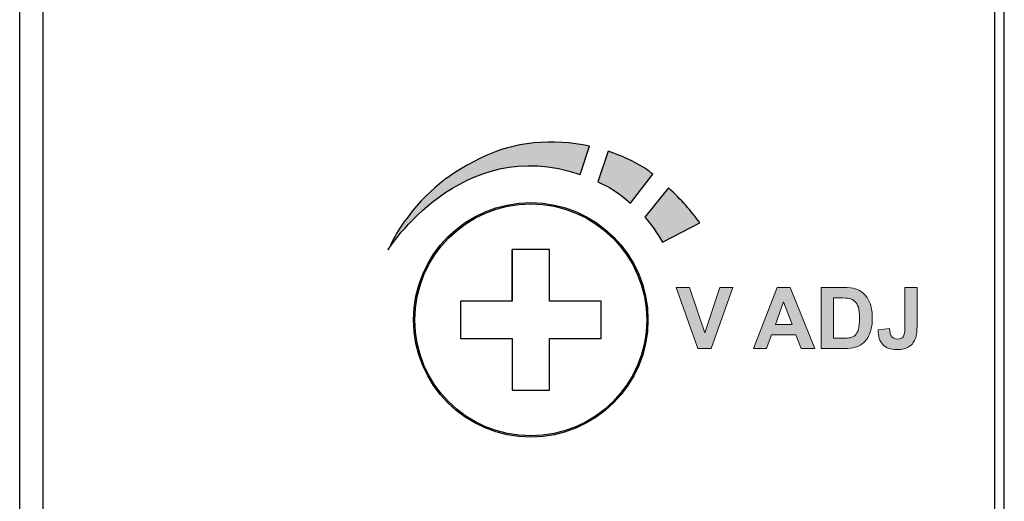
# Model space of a CAD drawing. Extents: x 953 to 1256, y 168 to 424.
# Tile 11 of 25: x 1183 to 1204, y 223 to 233. Entities that reach past the tile are written whole.
import ezdxf

# ---------------------------------------------------------------- set-up
doc = ezdxf.new("R2010")
doc.units = 0
doc.header["$LTSCALE"] = 0.5
doc.layers.get('0').update_dxf_attribs({"linetype": 'CONTINUOUS'})
doc.layers.add('Artwork', color=7, linetype='CONTINUOUS')
doc.layers.add('Details', color=7, linetype='CONTINUOUS')

# ---------------------------------------------------------------- blocks, each defined once
blk = doc.blocks.new('block 36')
at = {"layer": 'Details', "color": 250, "lineweight": 25}
blk.add_lwpolyline([(147.9, -95.101), (147.9, -96.201)], dxfattribs=at)

msp = doc.modelspace()

# ---------------------------------------------------------------- hatches: boundary and pattern name
at = {"linetype": 'Continuous'}
h = msp.add_hatch(color=2, dxfattribs=at)
h.dxf.hatch_style = 2
edge = h.paths.add_edge_path()
edge.add_spline(control_points=[(1195.17, 230.746), (1194.388, 230.916), (1193.554, 230.847), (1192.828, 230.486), (1192.083, 230.115), (1191.582, 229.684), (1191.121, 228.998), (1191.024, 228.854), (1190.949, 228.69), (1190.869, 228.535), (1190.869, 228.535), (1192.431, 231.022), (1194.968, 230.14), (1194.968, 230.14), (1195.17, 230.746), (1195.17, 230.746)], knot_values=[0, 0, 0, 0, 1, 1, 1, 2, 2, 2, 3, 3, 3, 4, 4, 4, 5, 5, 5, 5], degree=3, periodic=0)
h = msp.add_hatch(color=2, dxfattribs=at)
h.dxf.hatch_style = 2
edge = h.paths.add_edge_path()
edge.add_spline(control_points=[(1196.358, 230.271), (1196.109, 230.425), (1195.841, 230.547), (1195.563, 230.64), (1195.563, 230.64), (1195.345, 229.988), (1195.345, 229.988), (1195.423, 229.952), (1195.502, 229.914), (1195.581, 229.871), (1195.581, 229.871), (1195.786, 229.759), (1196.043, 229.533), (1196.043, 229.533), (1196.514, 230.151), (1196.514, 230.151), (1196.463, 230.192), (1196.411, 230.232), (1196.358, 230.271)], knot_values=[0, 0, 0, 0, 1, 1, 1, 2, 2, 2, 3, 3, 3, 4, 4, 4, 5, 5, 5, 6, 6, 6, 6], degree=3, periodic=0)
h = msp.add_hatch(color=2, dxfattribs=at)
h.dxf.hatch_style = 2
edge = h.paths.add_edge_path()
edge.add_spline(control_points=[(1196.854, 229.857), (1196.854, 229.857), (1196.347, 229.231), (1196.347, 229.231), (1196.473, 229.085), (1196.617, 228.893), (1196.726, 228.697), (1196.726, 228.697), (1197.517, 229.113), (1197.517, 229.113), (1197.341, 229.363), (1197.119, 229.611), (1196.854, 229.857)], knot_values=[0, 0, 0, 0, 1, 1, 1, 2, 2, 2, 3, 3, 3, 4, 4, 4, 4], degree=3, periodic=0)
at = {"layer": 'Artwork'}
h = msp.add_hatch(color=2, dxfattribs=at)
h.dxf.hatch_style = 2
h.paths.add_polyline_path([(1197.479, 226.431), (1197.014, 227.732), (1197.299, 227.732), (1197.628, 226.769), (1197.946, 227.732), (1198.225, 227.732), (1197.76, 226.431)])
h = msp.add_hatch(color=2, dxfattribs=at)
h.dxf.hatch_style = 2
h.paths.add_polyline_path([(1199.97, 226.431), (1199.684, 226.431), (1199.57, 226.726), (1199.051, 226.726), (1198.943, 226.431), (1198.664, 226.431), (1199.172, 227.732), (1199.449, 227.732)])
h.paths.add_polyline_path([(1199.486, 226.945), (1199.307, 227.428), (1199.132, 226.945)])
h = msp.add_hatch(color=2, dxfattribs=at)
h.dxf.hatch_style = 2
edge = h.paths.add_edge_path()
edge.add_spline(control_points=[(1200.109, 227.732), (1200.109, 227.732), (1200.589, 227.732), (1200.589, 227.732), (1200.697, 227.732), (1200.78, 227.723), (1200.836, 227.707), (1200.913, 227.684), (1200.978, 227.644), (1201.032, 227.587), (1201.086, 227.53), (1201.128, 227.459), (1201.157, 227.376), (1201.185, 227.293), (1201.199, 227.191), (1201.199, 227.069), (1201.199, 226.962), (1201.186, 226.869), (1201.159, 226.792), (1201.126, 226.697), (1201.08, 226.62), (1201.02, 226.562), (1200.974, 226.517), (1200.913, 226.483), (1200.835, 226.458), (1200.778, 226.44), (1200.7, 226.431), (1200.603, 226.431), (1200.603, 226.431), (1200.109, 226.431), (1200.109, 226.431), (1200.109, 226.431), (1200.109, 227.732), (1200.109, 227.732)], knot_values=[0, 0, 0, 0, 1, 1, 1, 2, 2, 2, 3, 3, 3, 4, 4, 4, 5, 5, 5, 6, 6, 6, 7, 7, 7, 8, 8, 8, 9, 9, 9, 10, 10, 10, 11, 11, 11, 11], degree=3, periodic=1)
edge = h.paths.add_edge_path()
edge.add_spline(control_points=[(1200.371, 227.511), (1200.371, 227.511), (1200.371, 226.65), (1200.371, 226.65), (1200.371, 226.65), (1200.567, 226.65), (1200.567, 226.65), (1200.641, 226.65), (1200.694, 226.654), (1200.726, 226.662), (1200.769, 226.673), (1200.804, 226.691), (1200.832, 226.716), (1200.86, 226.742), (1200.883, 226.783), (1200.901, 226.842), (1200.919, 226.9), (1200.928, 226.979), (1200.928, 227.08), (1200.928, 227.181), (1200.919, 227.258), (1200.901, 227.312), (1200.883, 227.366), (1200.858, 227.408), (1200.827, 227.438), (1200.794, 227.468), (1200.754, 227.488), (1200.705, 227.499), (1200.668, 227.507), (1200.596, 227.511), (1200.49, 227.511), (1200.49, 227.511), (1200.371, 227.511), (1200.371, 227.511)], knot_values=[0, 0, 0, 0, 1, 1, 1, 2, 2, 2, 3, 3, 3, 4, 4, 4, 5, 5, 5, 6, 6, 6, 7, 7, 7, 8, 8, 8, 9, 9, 9, 10, 10, 10, 11, 11, 11, 11], degree=3, periodic=1)
h = msp.add_hatch(color=2, dxfattribs=at)
h.dxf.hatch_style = 2
edge = h.paths.add_edge_path()
edge.add_spline(control_points=[(1201.891, 227.732), (1201.891, 227.732), (1202.153, 227.732), (1202.153, 227.732), (1202.153, 227.732), (1202.153, 226.908), (1202.153, 226.908), (1202.153, 226.8), (1202.143, 226.718), (1202.125, 226.66), (1202.099, 226.584), (1202.053, 226.523), (1201.986, 226.477), (1201.919, 226.431), (1201.831, 226.409), (1201.722, 226.409), (1201.593, 226.409), (1201.494, 226.444), (1201.425, 226.516), (1201.356, 226.588), (1201.321, 226.694), (1201.321, 226.833), (1201.321, 226.833), (1201.568, 226.861), (1201.568, 226.861), (1201.571, 226.787), (1201.582, 226.734), (1201.601, 226.703), (1201.629, 226.656), (1201.673, 226.633), (1201.731, 226.633), (1201.789, 226.633), (1201.83, 226.65), (1201.855, 226.683), (1201.879, 226.717), (1201.891, 226.786), (1201.891, 226.891), (1201.891, 226.891), (1201.891, 227.732), (1201.891, 227.732)], knot_values=[0, 0, 0, 0, 1, 1, 1, 2, 2, 2, 3, 3, 3, 4, 4, 4, 5, 5, 5, 6, 6, 6, 7, 7, 7, 8, 8, 8, 9, 9, 9, 10, 10, 10, 11, 11, 11, 12, 12, 12, 13, 13, 13, 13], degree=3, periodic=1)

# ---------------------------------------------------------------- linework, layer by layer
at = {"color": 7, "linetype": 'Continuous'}
for p, q in [((1204.014, 181.793), (1204.014, 256.393)), ((1183.014, 182.152), (1183.014, 256.035)), ((1183.514, 210.293), (1183.514, 253.532)), ((1203.814, 209.793), (1203.814, 248.04))]:
    msp.add_line(p, q, dxfattribs=at)
at = {"color": 2, "linetype": 'Continuous'}
for p, q in [((1193.514, 228.543), (1193.514, 227.443)), ((1194.314, 228.543), (1193.514, 228.543)), ((1193.514, 227.443), (1193.514, 228.543)), ((1194.314, 227.443), (1194.314, 228.543)), ((1192.414, 227.443), (1192.414, 226.643)), ((1193.514, 227.443), (1192.414, 227.443)), ((1195.414, 227.443), (1194.314, 227.443)), ((1195.414, 226.643), (1195.414, 227.443)), ((1192.414, 226.643), (1193.514, 226.643)), ((1193.514, 226.643), (1193.514, 225.543)), ((1194.314, 225.543), (1194.314, 226.643)), ((1194.314, 226.643), (1195.414, 226.643)), ((1193.514, 225.543), (1194.314, 225.543))]:
    msp.add_line(p, q, dxfattribs=at)
msp.add_circle((1193.914, 227.043), 2.5, dxfattribs=at)
msp.add_ellipse((1193.914, 227.043), major_axis=(2.473, 0), ratio=1, dxfattribs=at)
for points in [[(1190.869, 228.535), (1190.869, 228.535), (1192.431, 231.022), (1194.968, 230.14)], [(1195.17, 230.746), (1194.388, 230.916), (1193.554, 230.847), (1192.828, 230.486)], [(1194.968, 230.14), (1194.968, 230.14), (1195.17, 230.746), (1195.17, 230.746)], [(1195.563, 230.64), (1195.563, 230.64), (1195.345, 229.988), (1195.345, 229.988)], [(1196.358, 230.271), (1196.109, 230.425), (1195.841, 230.547), (1195.563, 230.64)], [(1192.828, 230.486), (1192.083, 230.115), (1191.582, 229.684), (1191.121, 228.998)], [(1196.514, 230.151), (1196.463, 230.192), (1196.411, 230.232), (1196.358, 230.271)], [(1195.345, 229.988), (1195.423, 229.952), (1195.502, 229.914), (1195.581, 229.871)], [(1196.043, 229.533), (1196.043, 229.533), (1196.514, 230.151), (1196.514, 230.151)], [(1195.581, 229.871), (1195.581, 229.871), (1195.786, 229.759), (1196.043, 229.533)], [(1196.854, 229.857), (1196.854, 229.857), (1196.347, 229.231), (1196.347, 229.231)], [(1197.517, 229.113), (1197.341, 229.363), (1197.119, 229.611), (1196.854, 229.857)], [(1196.347, 229.231), (1196.473, 229.085), (1196.617, 228.893), (1196.726, 228.697)], [(1196.726, 228.697), (1196.726, 228.697), (1197.517, 229.113), (1197.517, 229.113)], [(1191.121, 228.998), (1191.024, 228.854), (1190.949, 228.69), (1190.869, 228.535)]]:
    msp.add_open_spline(points, degree=3, dxfattribs=at)
at = {"layer": 'Artwork', "color": 2, "lineweight": 0}
for p, q in [((1197.479, 226.431), (1197.014, 227.732)), ((1197.014, 227.732), (1197.299, 227.732)), ((1197.299, 227.732), (1197.628, 226.769)), ((1197.628, 226.769), (1197.946, 227.732)), ((1198.225, 227.732), (1197.76, 226.431)), ((1197.946, 227.732), (1198.225, 227.732)), ((1198.664, 226.431), (1199.172, 227.732)), ((1199.172, 227.732), (1199.449, 227.732)), ((1199.449, 227.732), (1199.97, 226.431)), ((1199.307, 227.428), (1199.132, 226.945)), ((1199.486, 226.945), (1199.307, 227.428)), ((1199.132, 226.945), (1199.486, 226.945)), ((1199.051, 226.726), (1198.943, 226.431)), ((1199.57, 226.726), (1199.051, 226.726)), ((1199.684, 226.431), (1199.57, 226.726)), ((1197.76, 226.431), (1197.479, 226.431)), ((1198.943, 226.431), (1198.664, 226.431)), ((1199.97, 226.431), (1199.684, 226.431))]:
    msp.add_line(p, q, dxfattribs=at)
for points in [[(1200.109, 227.732), (1200.109, 227.732), (1200.589, 227.732), (1200.589, 227.732)], [(1200.109, 226.431), (1200.109, 226.431), (1200.109, 227.732), (1200.109, 227.732)], [(1200.589, 227.732), (1200.697, 227.732), (1200.78, 227.723), (1200.836, 227.707)], [(1200.836, 227.707), (1200.913, 227.684), (1200.978, 227.644), (1201.032, 227.587)], [(1201.891, 227.732), (1201.891, 227.732), (1202.153, 227.732), (1202.153, 227.732)], [(1201.891, 226.891), (1201.891, 226.891), (1201.891, 227.732), (1201.891, 227.732)], [(1202.153, 227.732), (1202.153, 227.732), (1202.153, 226.908), (1202.153, 226.908)], [(1200.371, 227.511), (1200.371, 227.511), (1200.371, 226.65), (1200.371, 226.65)], [(1200.49, 227.511), (1200.49, 227.511), (1200.371, 227.511), (1200.371, 227.511)], [(1200.705, 227.499), (1200.668, 227.507), (1200.596, 227.511), (1200.49, 227.511)], [(1200.827, 227.438), (1200.794, 227.468), (1200.754, 227.488), (1200.705, 227.499)], [(1200.901, 227.312), (1200.883, 227.366), (1200.858, 227.408), (1200.827, 227.438)], [(1201.032, 227.587), (1201.086, 227.53), (1201.128, 227.459), (1201.157, 227.376)], [(1200.928, 227.08), (1200.928, 227.181), (1200.919, 227.258), (1200.901, 227.312)], [(1201.157, 227.376), (1201.185, 227.293), (1201.199, 227.191), (1201.199, 227.069)], [(1200.901, 226.842), (1200.919, 226.9), (1200.928, 226.979), (1200.928, 227.08)], [(1201.199, 227.069), (1201.199, 226.962), (1201.186, 226.869), (1201.159, 226.792)], [(1200.832, 226.716), (1200.86, 226.742), (1200.883, 226.783), (1200.901, 226.842)], [(1201.321, 226.833), (1201.321, 226.833), (1201.568, 226.861), (1201.568, 226.861)], [(1201.425, 226.516), (1201.356, 226.588), (1201.321, 226.694), (1201.321, 226.833)], [(1201.568, 226.861), (1201.571, 226.787), (1201.582, 226.734), (1201.601, 226.703)], [(1201.855, 226.683), (1201.879, 226.717), (1201.891, 226.786), (1201.891, 226.891)], [(1202.153, 226.908), (1202.153, 226.8), (1202.143, 226.718), (1202.125, 226.66)], [(1200.371, 226.65), (1200.371, 226.65), (1200.567, 226.65), (1200.567, 226.65)], [(1200.567, 226.65), (1200.641, 226.65), (1200.694, 226.654), (1200.726, 226.662)], [(1200.726, 226.662), (1200.769, 226.673), (1200.804, 226.691), (1200.832, 226.716)], [(1201.159, 226.792), (1201.126, 226.697), (1201.08, 226.62), (1201.02, 226.562)], [(1201.601, 226.703), (1201.629, 226.656), (1201.673, 226.633), (1201.731, 226.633)], [(1201.731, 226.633), (1201.789, 226.633), (1201.83, 226.65), (1201.855, 226.683)], [(1202.125, 226.66), (1202.099, 226.584), (1202.053, 226.523), (1201.986, 226.477)], [(1200.603, 226.431), (1200.603, 226.431), (1200.109, 226.431), (1200.109, 226.431)], [(1200.835, 226.458), (1200.778, 226.44), (1200.7, 226.431), (1200.603, 226.431)], [(1201.02, 226.562), (1200.974, 226.517), (1200.913, 226.483), (1200.835, 226.458)], [(1201.722, 226.409), (1201.593, 226.409), (1201.494, 226.444), (1201.425, 226.516)], [(1201.986, 226.477), (1201.919, 226.431), (1201.831, 226.409), (1201.722, 226.409)]]:
    msp.add_open_spline(points, degree=3, dxfattribs=at)

# ---------------------------------------------------------------- block references
at = {"color": 2, "linetype": 'Continuous'}
msp.add_blockref('block 36', (1045.614, 323.644), dxfattribs=at)

doc.saveas('drawing.dxf')
